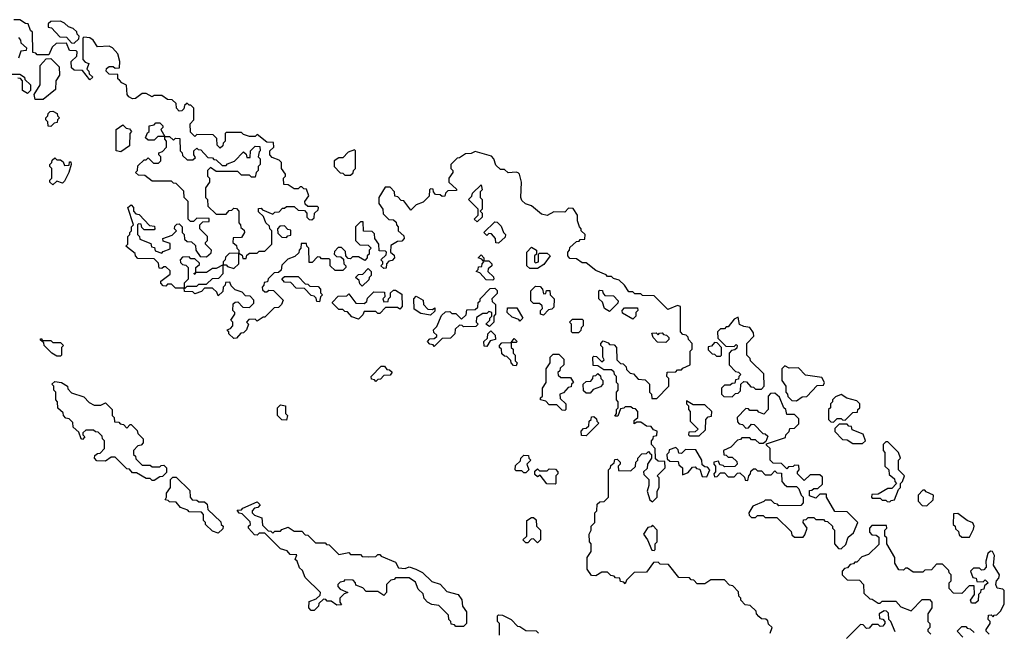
# Model space of a CAD drawing. Extents: x 2776963 to 2884430, y 684484 to 829250.
# Tile 235 of 256: x 2856755 to 2861813, y 804995 to 808140. Entities that reach past the tile are written whole.
import ezdxf

# ---------------------------------------------------------------- set-up
doc = ezdxf.new("R2010")
doc.units = 0

msp = doc.modelspace()

# ---------------------------------------------------------------- linework, layer by layer
at = {"layer": '0CON20XD'}
for points in [[(2857268.3, 807828.3), (2857260, 807835), (2857258.3, 807858.3), (2857215, 807860), (2857200, 807875), (2857201.7, 807888.3), (2857215, 807900), (2857235, 807900), (2857245, 807890), (2857268.3, 807891.7), (2857270, 807925), (2857260, 807965), (2857232.5, 807995), (2857215, 808003.3), (2857155, 808000), (2857132.5, 808035), (2857115, 808046.7), (2857085, 808050), (2857080, 808045), (2857080, 807935), (2857091.7, 807921.7), (2857110, 807915), (2857100, 807885), (2857110, 807875), (2857111.7, 807861.7), (2857130, 807845), (2857115, 807830), (2857078.3, 807878.3), (2857035, 807880), (2857021.7, 807891.7), (2857020, 807925), (2857048.3, 807951.7), (2857050, 807975), (2857045, 807980), (2857011.7, 807981.7), (2856995, 808020), (2856941.7, 808018.3), (2856921.7, 807998.3), (2856905, 807960), (2856845, 807960), (2856838.3, 807968.3), (2856821.7, 807971.7), (2856820, 808075), (2856810, 808085), (2856798.3, 808118.3), (2856785, 808120), (2856755, 808140), (2856725, 808140)], [(2857035, 808020), (2857058.3, 808041.7), (2857060, 808055), (2857050, 808065), (2857048.3, 808078.3), (2857030, 808095), (2857005, 808102.5), (2856985, 808122.5), (2856965, 808132.5), (2856915, 808130), (2856901.7, 808118.3), (2856901.7, 808101.7), (2856918.3, 808098.3), (2856961.7, 808051.7), (2856995, 808050), (2857021.7, 808021.7), (2857035, 808020)], [(2856748.3, 808048.3), (2856760, 808035), (2856761.7, 808021.7), (2856790, 807995), (2856788.3, 807981.7), (2856761.7, 807978.3), (2856748.3, 807941.7)], [(2856875, 807730), (2856835, 807730), (2856830, 807755), (2856860, 807805), (2856860, 807905), (2856891.7, 807938.3), (2856915, 807940), (2856958.3, 807898.3), (2856960, 807855), (2856940, 807825), (2856938.3, 807781.7), (2856875, 807730)], [(2856715, 807860), (2856755, 807860), (2856780, 807845), (2856781.7, 807831.7), (2856810, 807805), (2856810, 807775), (2856795, 807760)], [(2856795, 807760), (2856770, 807775), (2856770, 807825), (2856758.3, 807838.3), (2856745, 807840)], [(2858460, 806915), (2858455, 806910), (2858441.7, 806911.7), (2858430, 806925), (2858428.3, 806948.3), (2858408.3, 806968.3), (2858391.7, 806968.3), (2858371.7, 806948.3), (2858370, 806935), (2858381.7, 806921.7), (2858405, 806920), (2858418.3, 806908.3), (2858420, 806885), (2858430, 806875), (2858430, 806865), (2858415, 806850), (2858375, 806850), (2858350, 806875), (2858350, 806905), (2858345, 806910), (2858305, 806910), (2858298.3, 806918.3), (2858285, 806920), (2858258.3, 806891.7), (2858241.7, 806891.7), (2858240, 806965), (2858230, 806975), (2858228.3, 806988.3), (2858201.7, 806988.3), (2858200, 806965), (2858190, 806955), (2858188.3, 806941.7), (2858168.3, 806921.7), (2858131.7, 806908.3), (2858101.7, 806878.3), (2858098.3, 806851.7), (2858085, 806840), (2858061.7, 806838.3), (2858031.7, 806808.3), (2858028.3, 806791.7), (2858011.7, 806788.3), (2858010, 806775), (2858000, 806765), (2858001.7, 806751.7), (2858015, 806740), (2858025, 806740), (2858035, 806750), (2858058.3, 806748.3), (2858108.3, 806698.3), (2858100, 806675), (2858085, 806660), (2858061.7, 806658.3), (2858015, 806610), (2858005, 806610), (2857975, 806590), (2857965, 806600), (2857931.7, 806598.3), (2857920, 806585), (2857930, 806575), (2857920, 806545), (2857905, 806530), (2857891.7, 806528.3), (2857868.3, 806501.7), (2857855, 806500), (2857830, 806525), (2857830, 806535), (2857820, 806545), (2857838.3, 806551.7), (2857850, 806565), (2857850, 806585), (2857840, 806595), (2857860, 806625), (2857860, 806635), (2857850, 806645), (2857851.7, 806678.3), (2857861.7, 806688.3), (2857875, 806690), (2857901.7, 806661.7), (2857935, 806660), (2857958.3, 806681.7), (2857958.3, 806698.3), (2857938.3, 806718.3), (2857915, 806720), (2857898.3, 806738.3), (2857861.7, 806751.7), (2857841.7, 806771.7), (2857835, 806790), (2857811.7, 806788.3), (2857810, 806775), (2857800, 806765), (2857798.3, 806741.7), (2857775, 806720), (2857768.3, 806738.3), (2857745, 806760), (2857705, 806760), (2857688.3, 806741.7), (2857655, 806730), (2857645, 806740), (2857601.7, 806741.7), (2857600, 806760), (2857555, 806760), (2857535, 806780), (2857515, 806780), (2857505, 806770), (2857491.7, 806771.7), (2857480, 806785), (2857480, 806795), (2857528.3, 806831.7), (2857528.3, 806848.3), (2857505, 806870), (2857495, 806870), (2857485, 806860), (2857471.7, 806861.7), (2857468.3, 806888.3), (2857445, 806910), (2857361.7, 806911.7), (2857350, 806925), (2857348.3, 806938.3), (2857300, 806975), (2857310, 806985), (2857310, 807025), (2857320, 807035), (2857320, 807045), (2857330, 807055), (2857330, 807075), (2857340, 807085), (2857310, 807175), (2857328.3, 807188.3), (2857340, 807175), (2857340, 807155), (2857351.7, 807141.7), (2857368.3, 807138.3), (2857421.7, 807081.7), (2857448.3, 807078.3), (2857450, 807065), (2857445, 807060), (2857395, 807060), (2857381.7, 807071.7), (2857378.3, 807088.3), (2857365, 807090), (2857360, 807085), (2857360, 807035), (2857370, 807025), (2857371.7, 807011.7), (2857428.3, 806988.3), (2857431.7, 806971.7), (2857448.3, 806968.3), (2857451.7, 806951.7), (2857485, 806940), (2857491.7, 806948.3), (2857528.3, 806961.7), (2857528.3, 806988.3), (2857491.7, 807001.7), (2857490, 807015), (2857538.3, 807031.7), (2857560, 807055), (2857550, 807065), (2857551.7, 807078.3), (2857561.7, 807088.3), (2857575, 807090), (2857590, 807075), (2857590, 807045), (2857600, 807035), (2857601.7, 807011.7), (2857615, 807000), (2857638.3, 806998.3), (2857658.3, 806978.3), (2857660, 806955), (2857681.7, 806921.7), (2857715, 806920), (2857738.3, 806941.7), (2857740, 806955), (2857710, 806985), (2857710, 806995), (2857720, 807005), (2857720, 807025), (2857680, 807065), (2857680, 807085), (2857695, 807100), (2857728.3, 807101.7), (2857728.3, 807118.3), (2857665, 807120), (2857648.3, 807101.7), (2857631.7, 807101.7), (2857620, 807115), (2857620, 807205), (2857600, 807225), (2857598.3, 807258.3), (2857558.3, 807298.3), (2857545, 807300), (2857535, 807310), (2857435, 807310), (2857398.3, 807338.3), (2857365, 807340), (2857350, 807355), (2857360, 807365), (2857361.7, 807388.3), (2857395, 807420), (2857405, 807420), (2857415, 807430), (2857441.7, 807401.7), (2857468.3, 807401.7), (2857480, 807415), (2857480, 807435), (2857470, 807445), (2857470, 807455), (2857488.3, 807461.7), (2857510, 807485), (2857510, 807515), (2857500, 807525), (2857500, 807540), (2857465, 807540), (2857445, 807520), (2857415, 807520), (2857401.7, 807531.7), (2857411.7, 807558.3), (2857420, 807565), (2857420, 807595), (2857445, 807600), (2857455, 807610), (2857475, 807610), (2857490, 807595), (2857490, 807585), (2857480, 807575), (2857500, 807540), (2857525, 807540), (2857545, 807520), (2857555, 807530), (2857578.3, 807528.3), (2857580, 807465), (2857590, 807455), (2857591.7, 807441.7), (2857615, 807420), (2857645, 807420), (2857658.3, 807431.7), (2857650, 807445), (2857650, 807465), (2857665, 807480), (2857671.7, 807471.7), (2857685, 807470), (2857721.7, 807431.7), (2857745, 807430), (2857751.7, 807421.7), (2857765, 807420), (2857795, 807390), (2857815, 807390), (2857821.7, 807398.3), (2857858.3, 807411.7), (2857905, 807460), (2857918.3, 807448.3), (2857921.7, 807431.7), (2857938.3, 807431.7), (2857940, 807465), (2857965, 807490), (2857988.3, 807488.3), (2857990, 807465), (2857985, 807460), (2857980, 807435), (2857990, 807425), (2857990, 807395), (2857980, 807385), (2857980, 807365), (2857970, 807355), (2857965, 807330), (2857945, 807330), (2857935, 807340), (2857895, 807340), (2857875, 807360), (2857765, 807360), (2857735, 807380), (2857720, 807365), (2857720, 807335), (2857730, 807325), (2857730, 807305), (2857710, 807275), (2857710, 807225), (2857720, 807215), (2857721.7, 807181.7), (2857765, 807140), (2857815, 807140), (2857831.7, 807158.3), (2857845, 807160), (2857855, 807170), (2857868.3, 807168.3), (2857880, 807155), (2857880, 807095), (2857890, 807085), (2857891.7, 807071.7), (2857908.3, 807058.3), (2857910, 807045), (2857895, 807020), (2857851.7, 807018.3), (2857850, 806995), (2857868.3, 806978.3), (2857870, 806965), (2857880, 806955), (2857880, 806940), (2857898.3, 806928.3), (2857901.7, 806911.7), (2857918.3, 806911.7), (2857921.7, 806928.3), (2857935, 806940), (2857975, 806940), (2857985, 806950), (2858015, 806950), (2858050, 806985), (2858050, 807055), (2858040, 807065), (2858038.3, 807078.3), (2858020, 807095), (2858008.3, 807128.3), (2857981.7, 807151.7), (2857981.7, 807168.3), (2857995, 807170), (2858001.7, 807161.7), (2858055, 807140), (2858065, 807150), (2858088.3, 807151.7), (2858105, 807170), (2858115, 807170), (2858125, 807180), (2858165, 807180), (2858185, 807160), (2858218.3, 807158.3), (2858230, 807145), (2858230, 807125), (2858241.7, 807111.7), (2858255, 807110), (2858268.3, 807121.7), (2858270, 807145), (2858288.3, 807161.7), (2858290, 807175), (2858285, 807180), (2858235, 807180), (2858221.7, 807191.7), (2858220, 807205), (2858240, 807235), (2858228.3, 807268.3), (2858215, 807270), (2858205, 807280), (2858195, 807280), (2858185, 807270), (2858165, 807270), (2858135, 807290), (2858111.7, 807291.7), (2858110, 807325), (2858120, 807335), (2858120, 807345), (2858100, 807375), (2858100, 807405), (2858088.3, 807418.3), (2858051.7, 807431.7), (2858040, 807445), (2858040, 807465), (2858060, 807485), (2858058.3, 807508.3), (2858025, 807510), (2857975, 807550), (2857965, 807540), (2857935, 807540), (2857905, 807550), (2857895, 807560), (2857815, 807560), (2857810, 807555), (2857810, 807515), (2857800, 807505), (2857798.3, 807491.7), (2857785, 807480), (2857770, 807495), (2857768.3, 807528.3), (2857748.3, 807548.3), (2857665, 807550), (2857655, 807540), (2857631.7, 807561.7), (2857630, 807605), (2857650, 807625), (2857650, 807685), (2857635, 807700), (2857625, 807700), (2857615, 807710), (2857601.7, 807698.3), (2857598.3, 807681.7), (2857588.3, 807671.7), (2857575, 807670), (2857560, 807685), (2857558.3, 807708.3), (2857538.3, 807728.3), (2857515, 807730), (2857485, 807750), (2857445, 807750), (2857435, 807742.5), (2857405, 807760), (2857385, 807760), (2857350, 807735), (2857335, 807732.5), (2857315, 807742.5), (2857307.5, 807755), (2857303.6, 807803.6), (2857280, 807815), (2857268.3, 807828.3)], [(2856915, 807590), (2856901.7, 807591.7), (2856900, 807615), (2856890, 807625), (2856890, 807635), (2856900, 807645), (2856901.7, 807658.3), (2856911.7, 807668.3), (2856925, 807670), (2856948.3, 807658.3), (2856950, 807645), (2856960, 807635), (2856950, 807625), (2856948.3, 807611.7), (2856931.7, 807608.3), (2856915, 807590)], [(2857275, 807460), (2857250, 807465), (2857250, 807575), (2857285, 807600), (2857301.7, 807581.7), (2857318.3, 807578.3), (2857330, 807565), (2857320, 807555), (2857318.3, 807491.7), (2857275, 807460)], [(2858455, 807340), (2858468.3, 807351.7), (2858470, 807365), (2858480, 807375), (2858480, 807465), (2858475, 807470), (2858441.7, 807458.3), (2858415, 807430), (2858395, 807430), (2858370, 807415), (2858370, 807385), (2858401.7, 807351.7), (2858415, 807350), (2858425, 807340), (2858455, 807340)], [(2860610, 804985), (2860620, 805015), (2860601.7, 805031.7), (2860598.3, 805048.3), (2860588.3, 805058.3), (2860565, 805060), (2860551.7, 805071.7), (2860540, 805085), (2860538.3, 805098.3), (2860508.3, 805128.3), (2860481.7, 805131.7), (2860460, 805155), (2860460, 805165), (2860450, 805175), (2860448.3, 805198.3), (2860418.3, 805228.3), (2860401.7, 805231.7), (2860375, 805260), (2860305, 805260), (2860275, 805240), (2860235, 805240), (2860218.3, 805258.3), (2860205, 805260), (2860195, 805270), (2860141.7, 805271.7), (2860088.3, 805338.3), (2860045, 805340), (2860035, 805350), (2860011.7, 805348.3), (2859975, 805300), (2859911.7, 805298.3), (2859871.7, 805258.3), (2859865, 805240), (2859858.3, 805248.3), (2859841.7, 805251.7), (2859838.3, 805268.3), (2859815, 805270), (2859808.3, 805278.3), (2859791.7, 805281.7), (2859775, 805300), (2859745, 805300), (2859715, 805280), (2859691.7, 805281.7), (2859670, 805315), (2859670, 805375), (2859690, 805405), (2859690, 805445), (2859682.5, 805455), (2859680, 805495), (2859690, 805515), (2859690, 805535), (2859710, 805555), (2859710, 805605), (2859720, 805615), (2859721.7, 805648.3), (2859735, 805660), (2859758.3, 805661.7), (2859780, 805685), (2859780, 805825), (2859790, 805835), (2859791.7, 805848.3), (2859808.3, 805861.7), (2859811.7, 805878.3), (2859825, 805880), (2859840, 805865), (2859840, 805855), (2859830, 805845), (2859831.7, 805821.7), (2859895, 805820), (2859918.3, 805841.7), (2859920, 805865), (2859930, 805875), (2859930, 805885), (2859951.7, 805908.3), (2859975, 805910), (2859985, 805920), (2859991.7, 805911.7), (2860000, 805905), (2860000, 805885), (2859980, 805855), (2859978.3, 805831.7), (2859960, 805815), (2859961.7, 805801.7), (2859987.5, 805775), (2859987.5, 805745), (2859977.5, 805715), (2859991.7, 805671.7), (2860005, 805660), (2860030, 805685), (2860030, 805715), (2860040, 805735), (2860040, 805785), (2860030, 805795), (2860070, 805835), (2860068.3, 805868.3), (2860035, 805870), (2860021.7, 805881.7), (2860020, 805935), (2860000, 805955), (2860000, 805975), (2860010, 805985), (2860011.7, 805998.3), (2860028.3, 806001.7), (2860030, 806025), (2860011.7, 806031.7), (2859998.3, 806048.3), (2859975, 806050), (2859945, 806070), (2859925, 806070), (2859911.7, 806061.7), (2859911.7, 806078.3), (2859930, 806095), (2859930, 806125), (2859918.3, 806138.3), (2859905, 806140), (2859895, 806150), (2859865, 806150), (2859858.3, 806141.7), (2859841.7, 806138.3), (2859828.3, 806101.7), (2859811.7, 806101.7), (2859820, 806115), (2859820, 806135), (2859830, 806145), (2859830, 806175), (2859820, 806185), (2859820, 806225), (2859830, 806235), (2859830, 806265), (2859820, 806275), (2859820, 806305), (2859810, 806315), (2859808.3, 806328.3), (2859795, 806340), (2859755, 806340), (2859725, 806360), (2859701.7, 806361.7), (2859700, 806405), (2859705, 806410), (2859718.3, 806408.3), (2859745, 806380), (2859758.3, 806391.7), (2859750, 806405), (2859750, 806455), (2859740, 806465), (2859740, 806475), (2859751.7, 806488.3), (2859778.3, 806478.3), (2859785, 806470), (2859808.3, 806468.3), (2859820, 806455), (2859821.7, 806391.7), (2859841.7, 806371.7), (2859855, 806370), (2859870, 806355), (2859871.7, 806341.7), (2859891.7, 806321.7), (2859908.3, 806318.3), (2859931.7, 806291.7), (2859968.3, 806288.3), (2859990, 806265), (2859990, 806225), (2860000, 806215), (2860001.7, 806191.7), (2860028.3, 806191.7), (2860090, 806255), (2860090, 806295), (2860080, 806305), (2860081.7, 806328.3), (2860125, 806330), (2860135, 806340), (2860155, 806340), (2860161.7, 806348.3), (2860200, 806365), (2860200, 806435), (2860210, 806445), (2860210, 806475), (2860190, 806495), (2860188.3, 806508.3), (2860178.3, 806518.3), (2860161.7, 806521.7), (2860150, 806535), (2860150, 806665), (2860135, 806670), (2860085, 806650), (2860015, 806720), (2859955, 806722.5), (2859945, 806730), (2859915, 806730), (2859905, 806740), (2859885, 806740), (2859862.5, 806775), (2859835, 806800), (2859805, 806810), (2859795, 806820), (2859775, 806820), (2859768.3, 806828.3), (2859715, 806850), (2859665, 806890), (2859645, 806890), (2859615, 806910), (2859581.7, 806911.7), (2859570, 806925), (2859570, 806945), (2859580, 806955), (2859581.7, 806968.3), (2859615, 807000), (2859628.3, 807001.7), (2859635, 807010), (2859658.3, 807011.7), (2859660, 807035), (2859640, 807055), (2859640, 807065), (2859630, 807075), (2859620, 807105), (2859620, 807135), (2859598.3, 807168.3), (2859575, 807170), (2859555, 807150), (2859498.3, 807151.7), (2859465, 807132.5), (2859435, 807140), (2859385, 807182.5), (2859353.9, 807193.9), (2859335, 807210), (2859330, 807225), (2859332.5, 807305), (2859322.5, 807345), (2859315, 807352.5), (2859305, 807356.7), (2859265, 807352.5), (2859245, 807370), (2859225, 807370), (2859201.7, 807391.7), (2859190, 807425), (2859178.3, 807438.3), (2859095, 807462.5), (2859075, 807452.5), (2859045, 807450), (2859015, 807430), (2859001.7, 807428.3), (2858970, 807395), (2858970, 807375), (2858980, 807365), (2858980, 807355), (2858960, 807325), (2858960, 807305), (2858998.3, 807268.3), (2858998.3, 807261.7), (2858955, 807260), (2858941.7, 807248.3), (2858938.3, 807231.7), (2858925, 807230), (2858915, 807240), (2858891.7, 807241.7), (2858880, 807255), (2858878.3, 807268.3), (2858865, 807270), (2858860, 807265), (2858858.3, 807231.7), (2858828.3, 807201.7), (2858791.7, 807188.3), (2858765, 807160), (2858728.3, 807208.3), (2858715, 807210), (2858698.3, 807228.3), (2858681.7, 807231.7), (2858680, 807255), (2858658.3, 807278.3), (2858631.7, 807278.3), (2858600, 807225), (2858600, 807195), (2858620, 807165), (2858621.7, 807141.7), (2858651.7, 807111.7), (2858675, 807110), (2858688.3, 807098.3), (2858690, 807085), (2858700, 807075), (2858700, 807055), (2858728.3, 807028.3), (2858730, 807015), (2858718.3, 807001.7), (2858695, 807000), (2858661.7, 806978.3), (2858660, 806945), (2858678.3, 806928.3), (2858680, 806915), (2858668.3, 806901.7), (2858651.7, 806898.3), (2858640, 806885), (2858638.3, 806861.7), (2858625, 806860), (2858610, 806875), (2858620, 806885), (2858620, 806895), (2858610, 806905), (2858638.3, 806931.7), (2858640, 806945), (2858635, 806950), (2858601.7, 806951.7), (2858600, 806985), (2858580, 807015), (2858578.3, 807038.3), (2858565, 807050), (2858521.7, 807051.7), (2858520, 807100), (2858505, 807100), (2858480, 807075), (2858480, 807005), (2858501.7, 806981.7), (2858545, 806980), (2858560, 806965), (2858550, 806955), (2858550, 806935), (2858540, 806925), (2858540, 806915), (2858528.3, 806901.7), (2858495, 806920), (2858465, 806920), (2858460, 806915)], [(2856925, 807290), (2856910, 807305), (2856910, 807315), (2856920, 807325), (2856920, 807375), (2856910, 807385), (2856910, 807395), (2856920, 807405), (2856921.7, 807418.3), (2856935, 807430), (2856945, 807420), (2856965, 807420), (2856978.3, 807408.3), (2856985, 807390), (2857008.3, 807391.7), (2857011.7, 807408.3), (2857018.3, 807408.3), (2857020, 807395), (2857007.5, 807355), (2856985, 807310), (2856975, 807300), (2856945, 807310), (2856925, 807290)], [(2859105, 807100), (2859090, 807115), (2859110, 807135), (2859110, 807165), (2859060, 807215), (2859078.3, 807231.7), (2859081.7, 807248.3), (2859125, 807290), (2859130, 807265), (2859120, 807255), (2859120, 807225), (2859130, 807215), (2859130, 807165), (2859120, 807155), (2859130, 807145), (2859130, 807125), (2859105, 807100)], [(2858125, 807020), (2858131.7, 807028.3), (2858148.3, 807031.7), (2858148.3, 807058.3), (2858131.7, 807061.7), (2858115, 807080), (2858091.7, 807078.3), (2858080, 807065), (2858081.7, 807041.7), (2858101.7, 807021.7), (2858125, 807020)], [(2859215, 806990), (2859201.7, 806991.7), (2859200, 807015), (2859178.3, 807038.3), (2859165, 807040), (2859155, 807030), (2859140, 807045), (2859195, 807100), (2859208.3, 807098.3), (2859228.3, 807078.3), (2859240, 807045), (2859250, 807035), (2859248.3, 807021.7), (2859215, 806990)], [(2859415, 806860), (2859375, 806860), (2859360, 806875), (2859360, 806945), (2859385, 806970), (2859410, 806955), (2859410, 806935), (2859400, 806925), (2859400, 806895), (2859405, 806890), (2859420, 806895), (2859420, 806935), (2859425, 806940), (2859465, 806940), (2859480, 806925), (2859448.3, 806881.7), (2859415, 806860)], [(2857605, 806760), (2857615, 806770), (2857665, 806770), (2857675, 806780), (2857715, 806780), (2857745, 806810), (2857778.3, 806811.7), (2857800, 806835), (2857800, 806880), (2857765, 806860), (2857745, 806860), (2857715, 806840), (2857660, 806840), (2857655, 806830), (2857650, 806835), (2857660, 806840), (2857660, 806865), (2857678.3, 806881.7), (2857678.3, 806888.3), (2857655, 806910), (2857635, 806910), (2857625, 806920), (2857591.7, 806918.3), (2857580, 806905), (2857581.7, 806891.7), (2857591.7, 806881.7), (2857608.3, 806878.3), (2857620, 806865), (2857620, 806805), (2857600, 806785), (2857600, 806760), (2857605, 806760)], [(2857855, 806860), (2857880, 806885), (2857880, 806940), (2857831.7, 806938.3), (2857811.7, 806918.3), (2857810, 806905), (2857800, 806895), (2857800, 806880), (2857815, 806880), (2857821.7, 806871.7), (2857855, 806860)], [(2859185, 806800), (2859151.7, 806801.7), (2859118.3, 806838.3), (2859100, 806845), (2859110, 806855), (2859111.7, 806868.3), (2859128.3, 806871.7), (2859130, 806885), (2859140, 806895), (2859128.3, 806908.3), (2859110, 806915), (2859125, 806930), (2859140, 806915), (2859140, 806900), (2859165, 806900), (2859180, 806885), (2859180, 806875), (2859161.7, 806858.3), (2859160, 806845), (2859188.3, 806818.3), (2859190, 806805), (2859185, 806800)], [(2858515, 806770), (2858501.7, 806781.7), (2858498.3, 806798.3), (2858480, 806815), (2858495, 806830), (2858518.3, 806831.7), (2858545, 806860), (2858560, 806845), (2858560, 806825), (2858550, 806815), (2858548.3, 806801.7), (2858515, 806770)], [(2858295, 806690), (2858281.7, 806691.7), (2858278.3, 806708.3), (2858268.3, 806718.3), (2858251.7, 806721.7), (2858218.3, 806758.3), (2858175, 806760), (2858148.3, 806788.3), (2858115, 806790), (2858101.7, 806808.3), (2858115, 806820), (2858185, 806820), (2858221.7, 806781.7), (2858235, 806780), (2858245, 806770), (2858288.3, 806768.3), (2858300, 806755), (2858300, 806735), (2858310, 806725), (2858300, 806715), (2858295, 806690)], [(2858885, 806460), (2858878.3, 806468.3), (2858861.7, 806471.7), (2858850, 806485), (2858861.7, 806498.3), (2858885, 806500), (2858898.3, 806511.7), (2858898.3, 806518.3), (2858881.7, 806531.7), (2858880, 806545), (2858898.3, 806561.7), (2858921.7, 806618.3), (2858941.7, 806638.3), (2858965, 806640), (2858975, 806630), (2858995, 806630), (2859025, 806600), (2859048.3, 806621.7), (2859051.7, 806648.3), (2859095, 806650), (2859108.3, 806661.7), (2859110, 806685), (2859120, 806695), (2859120, 806705), (2859171.7, 806758.3), (2859195, 806760), (2859208.3, 806748.3), (2859208.3, 806731.7), (2859180, 806705), (2859181.7, 806691.7), (2859200, 806675), (2859200, 806625), (2859190, 806615), (2859190, 806585), (2859168.3, 806561.7), (2859150, 806575), (2859170, 806595), (2859170, 806605), (2859180, 806615), (2859180, 806635), (2859165, 806640), (2859155, 806630), (2859135, 806630), (2859101.7, 806608.3), (2859100, 806585), (2859110, 806575), (2859098.3, 806561.7), (2859035, 806560), (2859028.3, 806568.3), (2859015, 806570), (2858991.7, 806548.3), (2858990, 806525), (2858968.3, 806501.7), (2858925, 806500), (2858885, 806460)], [(2859445, 806620), (2859430, 806625), (2859430, 806645), (2859440, 806655), (2859438.3, 806668.3), (2859425, 806680), (2859395, 806680), (2859380, 806695), (2859380, 806745), (2859405, 806770), (2859428.3, 806768.3), (2859440, 806755), (2859445, 806730), (2859458.3, 806731.7), (2859461.7, 806748.3), (2859478.3, 806748.3), (2859480, 806725), (2859500, 806705), (2859498.3, 806661.7), (2859488.3, 806651.7), (2859471.7, 806648.3), (2859445, 806620)], [(2858495, 806600), (2858461.7, 806611.7), (2858438.3, 806638.3), (2858425, 806640), (2858415, 806650), (2858395, 806650), (2858361.7, 806681.7), (2858361.7, 806688.3), (2858391.7, 806718.3), (2858435, 806720), (2858445, 806730), (2858481.7, 806681.7), (2858525, 806680), (2858538.3, 806691.7), (2858541.7, 806708.3), (2858575, 806740), (2858628.3, 806738.3), (2858630, 806715), (2858620, 806705), (2858625, 806690), (2858648.3, 806691.7), (2858650, 806705), (2858660, 806715), (2858660, 806735), (2858675, 806750), (2858685, 806750), (2858718.3, 806728.3), (2858720, 806665), (2858708.3, 806651.7), (2858695, 806660), (2858635, 806660), (2858605, 806630), (2858595, 806630), (2858585, 806640), (2858525, 806640), (2858518.3, 806621.7), (2858495, 806600)], [(2858865, 806620), (2858815, 806630), (2858781.7, 806651.7), (2858780, 806705), (2858791.7, 806718.3), (2858828.3, 806698.3), (2858830, 806675), (2858851.7, 806651.7), (2858875, 806650), (2858888.3, 806658.3), (2858888.3, 806641.7), (2858865, 806620)], [(2859785, 806640), (2859760, 806655), (2859748.3, 806688.3), (2859730, 806705), (2859730, 806745), (2859735, 806750), (2859748.3, 806748.3), (2859750, 806735), (2859761.7, 806721.7), (2859805, 806720), (2859830, 806695), (2859828.3, 806681.7), (2859785, 806640)], [(2859325, 806590), (2859318.3, 806598.3), (2859285, 806610), (2859260, 806635), (2859261.7, 806658.3), (2859308.3, 806658.3), (2859340, 806605), (2859325, 806590)], [(2859905, 806600), (2859851.7, 806631.7), (2859850, 806645), (2859861.7, 806658.3), (2859928.3, 806658.3), (2859930, 806645), (2859920, 806635), (2859920, 806615), (2859905, 806600)], [(2859625, 806530), (2859595, 806530), (2859590, 806535), (2859590, 806575), (2859580, 806585), (2859595, 806600), (2859645, 806600), (2859650, 806595), (2859650, 806565), (2859640, 806555), (2859638.3, 806541.7), (2859625, 806530)], [(2860415, 806200), (2860431.7, 806218.3), (2860445, 806220), (2860458.3, 806231.7), (2860460, 806265), (2860475, 806280), (2860488.3, 806278.3), (2860511.7, 806251.7), (2860525, 806250), (2860535, 806240), (2860565, 806240), (2860580, 806255), (2860578.3, 806318.3), (2860510, 806385), (2860508.3, 806398.3), (2860490, 806415), (2860490, 806475), (2860527, 806513), (2860525, 806530), (2860505, 806557.5), (2860475, 806562.5), (2860453.3, 806573.3), (2860445, 806610), (2860425, 806600), (2860395, 806560), (2860385, 806560), (2860375, 806550), (2860355, 806550), (2860340, 806535), (2860341.7, 806501.7), (2860381.7, 806461.7), (2860425, 806460), (2860435, 806470), (2860440, 806465), (2860438.3, 806451.7), (2860428.3, 806441.7), (2860411.7, 806438.3), (2860400, 806425), (2860400, 806365), (2860431.7, 806331.7), (2860448.3, 806328.3), (2860460, 806315), (2860450, 806305), (2860448.3, 806291.7), (2860431.7, 806288.3), (2860428.3, 806271.7), (2860415, 806270), (2860405, 806260), (2860375, 806260), (2860360, 806245), (2860360, 806215), (2860371.7, 806201.7), (2860415, 806200)], [(2856965, 806410), (2856945, 806410), (2856920, 806425), (2856880, 806465), (2856878.3, 806478.3), (2856861.7, 806491.7), (2856861.7, 806498.3), (2856868.3, 806498.3), (2856870, 806490), (2856915, 806490), (2856925, 806480), (2856965, 806480), (2856980, 806465), (2856970, 806455), (2856970, 806415), (2856965, 806410)], [(2859155, 806460), (2859141.7, 806461.7), (2859140, 806485), (2859158.3, 806501.7), (2859160, 806525), (2859175, 806540), (2859198.3, 806518.3), (2859200, 806495), (2859171.7, 806488.3), (2859155, 806460)], [(2859305, 806360), (2859291.7, 806361.7), (2859280, 806375), (2859278.3, 806388.3), (2859258.3, 806408.3), (2859245, 806410), (2859231.7, 806421.7), (2859230, 806445), (2859220, 806455), (2859220, 806465), (2859231.7, 806478.3), (2859280, 806480), (2859295, 806500), (2859310, 806485), (2859305, 806480), (2859280, 806480), (2859280, 806455), (2859290, 806445), (2859290, 806425), (2859300, 806415), (2859300, 806385), (2859310, 806375), (2859305, 806360)], [(2860075, 806480), (2860031.7, 806481.7), (2860010, 806505), (2860001.7, 806528.3), (2860025, 806530), (2860035, 806520), (2860041.7, 806528.3), (2860055, 806530), (2860061.7, 806521.7), (2860078.3, 806518.3), (2860090, 806505), (2860090, 806495), (2860075, 806480)], [(2860355, 806410), (2860360, 806415), (2860360, 806455), (2860338.3, 806478.3), (2860325, 806480), (2860308.3, 806461.7), (2860291.7, 806458.3), (2860291.7, 806441.7), (2860311.7, 806421.7), (2860325, 806420), (2860335, 806410), (2860355, 806410)], [(2859555, 806130), (2859541.7, 806131.7), (2859515, 806160), (2859475, 806160), (2859458.3, 806178.3), (2859430, 806185), (2859430, 806195), (2859440, 806205), (2859440, 806245), (2859460, 806275), (2859460, 806345), (2859480, 806375), (2859480, 806405), (2859495, 806420), (2859525, 806420), (2859550, 806395), (2859550, 806365), (2859531.7, 806348.3), (2859530, 806335), (2859520, 806325), (2859521.7, 806311.7), (2859535, 806300), (2859585, 806300), (2859600, 806275), (2859590, 806265), (2859588.3, 806251.7), (2859571.7, 806248.3), (2859548.3, 806221.7), (2859530, 806215), (2859531.7, 806191.7), (2859560, 806165), (2859560, 806135), (2859555, 806130)], [(2858585, 806280), (2858578.3, 806288.3), (2858561.7, 806291.7), (2858560, 806305), (2858611.7, 806358.3), (2858628.3, 806358.3), (2858641.7, 806341.7), (2858655, 806340), (2858668.3, 806328.3), (2858658.3, 806311.7), (2858625, 806310), (2858608.3, 806291.7), (2858595, 806290), (2858585, 806280)], [(2860745, 806180), (2860775, 806200), (2860798.3, 806201.7), (2860851.7, 806258.3), (2860885, 806260), (2860890, 806275), (2860875, 806300), (2860791.7, 806311.7), (2860755, 806350), (2860708.3, 806348.3), (2860685, 806360), (2860670, 806345), (2860670, 806285), (2860690, 806255), (2860690, 806225), (2860700, 806215), (2860701.7, 806201.7), (2860721.7, 806181.7), (2860745, 806180)], [(2859685, 806220), (2859665, 806220), (2859651.7, 806231.7), (2859650, 806265), (2859665, 806280), (2859688.3, 806281.7), (2859700, 806295), (2859701.7, 806308.3), (2859715, 806310), (2859725, 806320), (2859738.3, 806308.3), (2859740, 806295), (2859750, 806285), (2859750, 806265), (2859738.3, 806251.7), (2859701.7, 806238.3), (2859685, 806220)], [(2857445, 805770), (2857435, 805770), (2857425, 805780), (2857405, 805780), (2857355, 805810), (2857335, 805810), (2857318.3, 805828.3), (2857305, 805830), (2857245, 805890), (2857225, 805890), (2857195, 805870), (2857151.7, 805871.7), (2857140, 805885), (2857141.7, 805898.3), (2857155, 805910), (2857168.3, 805911.7), (2857190, 805935), (2857190, 805975), (2857180, 805985), (2857178.3, 805998.3), (2857158.3, 806018.3), (2857145, 806020), (2857135, 806030), (2857095, 806030), (2857080, 806015), (2857080, 806005), (2857090, 805995), (2857078.3, 805981.7), (2857070, 805985), (2857058.3, 806018.3), (2857030, 806045), (2857028.3, 806068.3), (2857008.3, 806088.3), (2856991.7, 806091.7), (2856980, 806105), (2856978.3, 806118.3), (2856951.7, 806141.7), (2856950, 806175), (2856940, 806185), (2856940, 806225), (2856930, 806235), (2856930, 806255), (2856920, 806265), (2856935, 806280), (2856970, 806275), (2857000, 806255), (2857001.7, 806241.7), (2857021.7, 806221.7), (2857085, 806200), (2857111.7, 806171.7), (2857138.3, 806158.3), (2857172.5, 806157.5), (2857195, 806170), (2857230, 806135), (2857230, 806105), (2857240, 806095), (2857241.7, 806071.7), (2857265, 806070), (2857271.7, 806061.7), (2857288.3, 806058.3), (2857305, 806040), (2857321.7, 806058.3), (2857328.3, 806058.3), (2857358.3, 806028.3), (2857361.7, 806011.7), (2857390, 805985), (2857390, 805965), (2857378.3, 805951.7), (2857361.7, 805948.3), (2857340, 805925), (2857340, 805905), (2857350, 805895), (2857351.7, 805881.7), (2857385, 805850), (2857425, 805850), (2857435, 805840), (2857475, 805840), (2857481.7, 805848.3), (2857495, 805850), (2857510, 805835), (2857508.3, 805811.7), (2857488.3, 805791.7), (2857475, 805790), (2857445, 805770)], [(2860975, 805420), (2860998.3, 805441.7), (2861011.7, 805478.3), (2861038.3, 805501.7), (2861060, 805555), (2861005, 805610), (2860941.7, 805611.7), (2860900, 805685), (2860900, 805700), (2860865, 805700), (2860845, 805680), (2860811.7, 805691.7), (2860811.7, 805718.3), (2860825, 805720), (2860835, 805730), (2860855, 805730), (2860878.3, 805751.7), (2860878.3, 805788.3), (2860865, 805800), (2860815, 805800), (2860785, 805770), (2860750, 805805), (2860750, 805815), (2860760, 805825), (2860758.3, 805848.3), (2860735, 805850), (2860728.3, 805841.7), (2860705, 805840), (2860695, 805830), (2860668.3, 805858.3), (2860625, 805860), (2860610, 805875), (2860610, 805935), (2860591.7, 805951.7), (2860591.7, 805958.3), (2860688.3, 805991.7), (2860690, 806005), (2860708.3, 806021.7), (2860711.7, 806038.3), (2860735, 806040), (2860758.3, 806061.7), (2860758.3, 806088.3), (2860735, 806110), (2860695, 806110), (2860690, 806135), (2860680, 806145), (2860658.3, 806198.3), (2860635, 806220), (2860611.7, 806218.3), (2860600, 806205), (2860600, 806135), (2860578.3, 806111.7), (2860551.7, 806121.7), (2860545, 806130), (2860505, 806130), (2860498.3, 806138.3), (2860485, 806140), (2860440, 806095), (2860441.7, 806071.7), (2860451.7, 806061.7), (2860468.3, 806058.3), (2860485, 806040), (2860498.3, 806041.7), (2860515, 806060), (2860528.3, 806058.3), (2860571.7, 806011.7), (2860585, 806010), (2860598.3, 805998.3), (2860588.3, 805971.7), (2860575, 805960), (2860555, 805960), (2860535, 805980), (2860515, 805980), (2860505, 805990), (2860465, 805990), (2860458.3, 805981.7), (2860441.7, 805978.3), (2860408.3, 805941.7), (2860370, 805925), (2860371.7, 805901.7), (2860385, 805900), (2860395, 805890), (2860415, 805890), (2860438.3, 805868.3), (2860440, 805855), (2860428.3, 805841.7), (2860375, 805840), (2860368.3, 805848.3), (2860351.7, 805851.7), (2860345, 805870), (2860320, 805865), (2860320, 805855), (2860330, 805845), (2860330, 805815), (2860320, 805805), (2860325, 805790), (2860338.3, 805791.7), (2860355, 805810), (2860375, 805810), (2860395, 805790), (2860425, 805790), (2860441.7, 805808.3), (2860455, 805810), (2860478.3, 805788.3), (2860481.7, 805771.7), (2860495, 805770), (2860500, 805795), (2860510, 805805), (2860511.7, 805818.3), (2860525, 805830), (2860535, 805830), (2860545, 805820), (2860565, 805820), (2860585, 805800), (2860615, 805800), (2860635, 805820), (2860645, 805810), (2860668.3, 805808.3), (2860670, 805765), (2860681.7, 805751.7), (2860695, 805740), (2860745, 805740), (2860758.3, 805728.3), (2860770, 805695), (2860780, 805685), (2860780, 805655), (2860768.3, 805641.7), (2860655, 805640), (2860648.3, 805648.3), (2860631.7, 805651.7), (2860615, 805670), (2860585, 805670), (2860578.3, 805661.7), (2860521.7, 805638.3), (2860500, 805605), (2860501.7, 805591.7), (2860515, 805580), (2860535, 805580), (2860545, 805590), (2860575, 805590), (2860585, 805580), (2860645, 805580), (2860718.3, 805508.3), (2860721.7, 805491.7), (2860735, 805480), (2860780, 805480), (2860788.3, 805491.7), (2860800, 805525), (2860780, 805555), (2860781.7, 805568.3), (2860795, 805570), (2860805, 805580), (2860835, 805580), (2860845, 805570), (2860885, 805570), (2860891.7, 805561.7), (2860905, 805560), (2860930, 805535), (2860930, 805525), (2860940, 805515), (2860940, 805445), (2860961.7, 805421.7), (2860975, 805420)], [(2860935, 806070), (2860955, 806090), (2860975, 806090), (2860981.7, 806081.7), (2860995, 806080), (2861035, 806120), (2861058.3, 806121.7), (2861060, 806135), (2861070, 806145), (2861070, 806165), (2861055, 806180), (2861003.8, 806193.8), (2860975, 806212.5), (2860945, 806200), (2860930, 806185), (2860930, 806175), (2860920, 806165), (2860920, 806145), (2860910, 806135), (2860910, 806085), (2860921.7, 806071.7), (2860935, 806070)], [(2858125, 806080), (2858101.7, 806081.7), (2858080, 806105), (2858080, 806145), (2858095, 806160), (2858120, 806155), (2858120, 806115), (2858130, 806105), (2858125, 806080)], [(2860245, 806000), (2860278.3, 806031.7), (2860280, 806085), (2860291.7, 806098.3), (2860308.3, 806101.7), (2860310, 806125), (2860275, 806160), (2860215, 806160), (2860180, 806180), (2860180, 806165), (2860190, 806155), (2860190, 806135), (2860200, 806125), (2860200, 806075), (2860240, 806035), (2860225, 806020), (2860191.7, 806018.3), (2860190, 806005), (2860195, 806000), (2860245, 806000)], [(2859665, 806000), (2859641.7, 806001.7), (2859640, 806025), (2859651.7, 806038.3), (2859665, 806040), (2859678.3, 806051.7), (2859680, 806075), (2859690, 806085), (2859691.7, 806098.3), (2859705, 806100), (2859718.3, 806088.3), (2859720, 806075), (2859730, 806065), (2859665, 806000)], [(2861085, 805960), (2861100, 805975), (2861088.3, 806008.3), (2861031.7, 806031.7), (2861028.3, 806048.3), (2861015, 806050), (2861005, 806060), (2860965, 806060), (2860941.7, 806038.3), (2860941.7, 806021.7), (2860981.7, 805981.7), (2861005, 805980), (2861035, 805960), (2861085, 805960)], [(2861225, 805660), (2861231.7, 805668.3), (2861248.3, 805671.7), (2861270, 805725), (2861280, 805735), (2861280, 805755), (2861290, 805765), (2861300, 805795), (2861270, 805825), (2861270, 805875), (2861280, 805885), (2861270, 805915), (2861215, 805970), (2861205, 805970), (2861190, 805955), (2861190, 805925), (2861200, 805915), (2861200, 805845), (2861220, 805825), (2861221.7, 805801.7), (2861248.3, 805778.3), (2861250, 805765), (2861260, 805755), (2861235, 805730), (2861215, 805730), (2861165, 805700), (2861131.7, 805698.3), (2861130, 805685), (2861135, 805680), (2861175, 805680), (2861185, 805670), (2861205, 805670), (2861211.7, 805661.7), (2861225, 805660)], [(2859355, 805810), (2859345, 805810), (2859335, 805820), (2859305, 805820), (2859300, 805825), (2859301.7, 805848.3), (2859328.3, 805871.7), (2859330, 805885), (2859345, 805900), (2859368.3, 805898.3), (2859370, 805885), (2859380, 805875), (2859360, 805855), (2859370, 805825), (2859355, 805810)], [(2860285, 805790), (2860300, 805825), (2860288.3, 805838.3), (2860275, 805840), (2860261.7, 805851.7), (2860260, 805875), (2860228.3, 805928.3), (2860175, 805930), (2860155, 805910), (2860141.7, 805911.7), (2860138.3, 805928.3), (2860125, 805940), (2860091.7, 805928.3), (2860090, 805915), (2860080, 805905), (2860081.7, 805881.7), (2860095, 805870), (2860138.3, 805868.3), (2860141.7, 805851.7), (2860160, 805835), (2860160, 805800), (2860188.3, 805811.7), (2860211.7, 805838.3), (2860225, 805840), (2860231.7, 805831.7), (2860248.3, 805828.3), (2860261.7, 805791.7), (2860285, 805790)], [(2859505, 805752.5), (2859463, 805753), (2859428.3, 805798.3), (2859415, 805790), (2859401.7, 805801.7), (2859401.7, 805818.3), (2859415, 805830), (2859425, 805820), (2859465, 805820), (2859475, 805830), (2859508.3, 805828.3), (2859520, 805815), (2859520, 805805), (2859510, 805795), (2859510, 805755), (2859505, 805752.5)], [(2857775, 805500), (2857745, 805510), (2857710, 805545), (2857710, 805555), (2857700, 805565), (2857700, 805595), (2857688.3, 805608.3), (2857625, 805610), (2857618.3, 805618.3), (2857581.7, 805631.7), (2857558.3, 805658.3), (2857525, 805660), (2857518.3, 805668.3), (2857501.7, 805671.7), (2857510, 805685), (2857510, 805705), (2857530, 805735), (2857530, 805775), (2857541.7, 805788.3), (2857558.3, 805788.3), (2857628.3, 805718.3), (2857630, 805685), (2857641.7, 805671.7), (2857665, 805670), (2857675, 805660), (2857705, 805660), (2857718.3, 805648.3), (2857721.7, 805621.7), (2857788.3, 805558.3), (2857790, 805545), (2857800, 805535), (2857798.3, 805521.7), (2857775, 805500)], [(2861415, 805640), (2861448.3, 805671.7), (2861450, 805695), (2861411.7, 805711.7), (2861405, 805720), (2861395, 805720), (2861370, 805695), (2861370, 805665), (2861391.7, 805641.7), (2861415, 805640)], [(2859035, 805020), (2858995, 805020), (2858988.3, 805028.3), (2858971.7, 805031.7), (2858970, 805045), (2858960, 805055), (2858958.3, 805078.3), (2858908.3, 805128.3), (2858873, 805133), (2858850, 805145), (2858833, 805163), (2858828.3, 805188.3), (2858801.7, 805211.7), (2858788.3, 805248.3), (2858755, 805270), (2858685, 805270), (2858678.3, 805261.7), (2858661.7, 805258.3), (2858640, 805235), (2858640, 805195), (2858625, 805180), (2858595, 805200), (2858535, 805200), (2858518.3, 805218.3), (2858481.7, 805231.7), (2858480, 805245), (2858468.3, 805258.3), (2858425, 805260), (2858418.3, 805251.7), (2858401.7, 805248.3), (2858390, 805235), (2858390, 805225), (2858401.7, 805211.7), (2858440, 805195), (2858421.7, 805188.3), (2858400, 805165), (2858400, 805145), (2858408.3, 805131.7), (2858385, 805130), (2858355, 805150), (2858335, 805150), (2858328.3, 805158.3), (2858315, 805160), (2858291.7, 805138.3), (2858290, 805125), (2858268.3, 805101.7), (2858251.7, 805101.7), (2858240, 805115), (2858241.7, 805148.3), (2858278.3, 805161.7), (2858298.3, 805181.7), (2858300, 805195), (2858221.7, 805271.7), (2858208.3, 805308.3), (2858191.7, 805321.7), (2858180, 805355), (2858170, 805365), (2858178.3, 805388.3), (2858145, 805390), (2858128.3, 805408.3), (2858095, 805420), (2858015, 805500), (2857985, 805500), (2857975, 805490), (2857961.7, 805491.7), (2857930, 805525), (2857930, 805535), (2857940, 805545), (2857938.3, 805558.3), (2857898.3, 805598.3), (2857881.7, 805601.7), (2857871.7, 805618.3), (2857895, 805620), (2857901.7, 805628.3), (2857975, 805660), (2857990, 805645), (2857978.3, 805631.7), (2857961.7, 805628.3), (2857950, 805615), (2857950, 805605), (2857961.7, 805591.7), (2857998.3, 805578.3), (2858001.7, 805541.7), (2858031.7, 805511.7), (2858045, 805510), (2858055, 805500), (2858065, 805510), (2858095, 805510), (2858101.7, 805518.3), (2858135, 805530), (2858165, 805510), (2858205, 805510), (2858221.7, 805491.7), (2858235, 805490), (2858275, 805450), (2858325, 805450), (2858331.7, 805441.7), (2858345, 805440), (2858395, 805390), (2858445, 805400), (2858455, 805390), (2858505, 805390), (2858515, 805380), (2858545, 805377.5), (2858585, 805380), (2858595, 805390), (2858605, 805390), (2858611.7, 805381.7), (2858685, 805350), (2858701.7, 805321.7), (2858735, 805317.5), (2858755, 805326.7), (2858790, 805315), (2858825, 805297.5), (2858871.7, 805251.7), (2858915, 805237.5), (2858950, 805200), (2859007.5, 805185), (2859027, 805157), (2859030, 805125), (2859050, 805095), (2859050, 805035), (2859035, 805020)], [(2861635, 805480), (2861655, 805520), (2861658, 805535), (2861652, 805552), (2861622.5, 805565), (2861575, 805600), (2861551.7, 805598.3), (2861550, 805545), (2861560, 805535), (2861561.7, 805521.7), (2861578.3, 805508.3), (2861581.7, 805491.7), (2861595, 805480), (2861635, 805480)], [(2859415, 805450), (2859395, 805470), (2859381.7, 805468.3), (2859365, 805450), (2859355, 805450), (2859340, 805465), (2859360, 805485), (2859360, 805565), (2859385, 805580), (2859395, 805580), (2859408.3, 805568.3), (2859410, 805535), (2859430, 805515), (2859430, 805465), (2859415, 805450)], [(2860015, 805410), (2860020, 805415), (2860020, 805445), (2860030, 805455), (2860030, 805515), (2860005, 805540), (2859998.3, 805531.7), (2859981.7, 805528.3), (2859960, 805495), (2859980, 805465), (2860001.7, 805411.7), (2860015, 805410)], [(2861735, 804980), (2861720, 804995), (2861720, 805005), (2861740, 805035), (2861740, 805045), (2861730, 805055), (2861731.7, 805078.3), (2861745, 805080), (2861755, 805070), (2861761.7, 805078.3), (2861775, 805080), (2861795, 805100), (2861813, 805137), (2861812.5, 805205), (2861805, 805212.5), (2861777, 805217), (2861770, 805235), (2861772.5, 805255), (2861785, 805267.5), (2861788.8, 805285), (2861756.7, 805335), (2861762, 805385), (2861752.5, 805405), (2861742.7, 805407.3), (2861728.8, 805395), (2861717.5, 805355), (2861720, 805325), (2861708.3, 805311.7), (2861695, 805310), (2861685, 805320), (2861655, 805320), (2861640, 805305), (2861651.7, 805271.7), (2861668.3, 805268.3), (2861671.7, 805251.7), (2861705, 805250), (2861715, 805260), (2861730, 805245), (2861711.7, 805228.3), (2861708.3, 805211.7), (2861691.7, 805208.3), (2861690, 805195), (2861680, 805185), (2861678.3, 805151.7), (2861665, 805140), (2861645, 805140), (2861640, 805155), (2861660, 805185), (2861658.3, 805228.3), (2861631.7, 805228.3), (2861595, 805190), (2861551.7, 805191.7), (2861530, 805215), (2861530, 805245), (2861540, 805255), (2861540, 805285), (2861530, 805295), (2861528.3, 805308.3), (2861495, 805340), (2861465, 805340), (2861438.3, 805311.7), (2861405, 805310), (2861395, 805300), (2861345, 805300), (2861315, 805320), (2861305, 805320), (2861295, 805310), (2861271.7, 805311.7), (2861250, 805345), (2861250, 805375), (2861210, 805445), (2861210, 805475), (2861200, 805485), (2861200, 805515), (2861210, 805525), (2861208.3, 805538.3), (2861131.7, 805538.3), (2861120, 805525), (2861120, 805505), (2861131.7, 805491.7), (2861155, 805490), (2861168.3, 805478.3), (2861168.3, 805441.7), (2861115, 805390), (2861081.7, 805378.3), (2861055, 805350), (2861045, 805350), (2861038.3, 805341.7), (2861021.7, 805338.3), (2861008.3, 805321.7), (2860991.7, 805318.3), (2860980, 805305), (2860980, 805285), (2861005, 805260), (2861068.3, 805258.3), (2861090, 805235), (2861091.7, 805191.7), (2861121.7, 805161.7), (2861135, 805160), (2861165, 805140), (2861175, 805140), (2861185, 805150), (2861255, 805150)], [(2861255, 805150), (2861281.7, 805121.7), (2861335, 805100), (2861391.7, 805158.3), (2861428.3, 805158.3), (2861440, 805145), (2861440, 805115), (2861420, 805085), (2861420, 805045), (2861430, 805035), (2861430, 805015), (2861420, 805005), (2861420, 804995), (2861435, 804980)], [(2861251.7, 804991.7), (2861230, 805045), (2861220, 805055), (2861218.3, 805088.3), (2861208.3, 805098.3), (2861195, 805100), (2861170, 805085), (2861171.7, 805061.7), (2861188.3, 805058.3), (2861200, 805045), (2861200, 805035), (2861188.3, 805021.7), (2861175, 805020), (2861165, 805030), (2861135, 805030), (2861118.3, 805011.7), (2861105, 805010), (2861088.3, 805028.3), (2861075, 805030), (2861001.7, 804958.3)], [(2859220, 804975), (2859220, 805035), (2859210, 805045), (2859210, 805075), (2859215, 805080), (2859235, 805077.5), (2859280, 805055), (2859311.7, 805021.7), (2859325, 805020), (2859355, 805000), (2859408.3, 804998.3), (2859420, 804985)], [(2861600, 804965), (2861570, 804995), (2861595, 805020), (2861615, 805020), (2861621.7, 805011.7), (2861638.3, 805008.3), (2861658.3, 804988.3)]]:
    msp.add_lwpolyline(points, dxfattribs=at)

doc.saveas('drawing.dxf')
